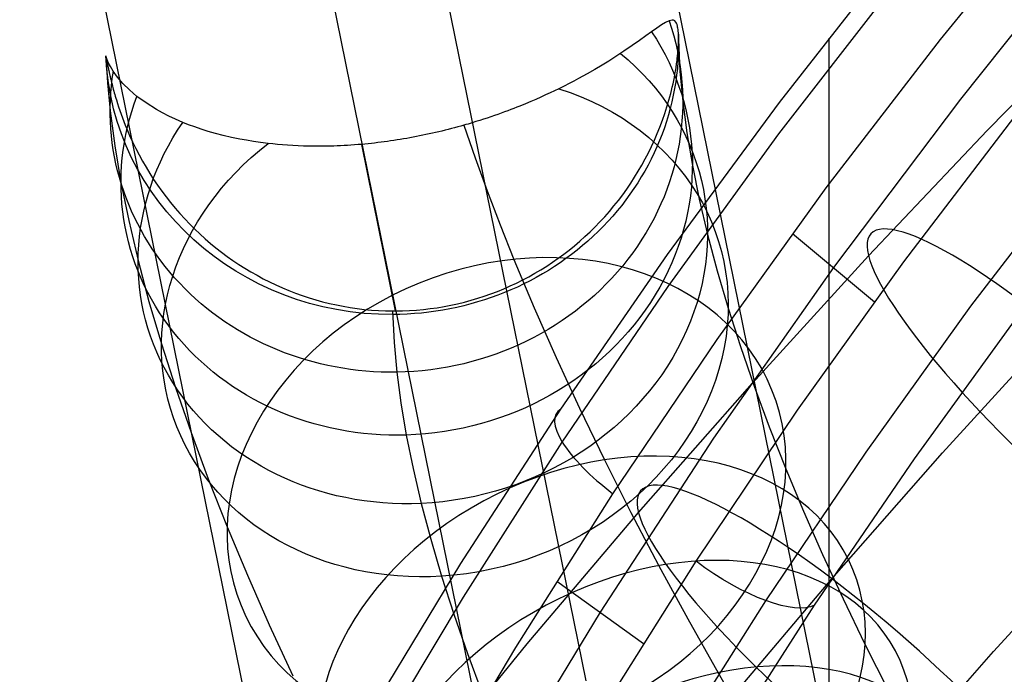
# Model space of a CAD drawing. Extents: x -260 to 296, y -277 to 294.
# Tile 109 of 241: x -207 to -180, y 187 to 205. Entities that reach past the tile are written whole.
import ezdxf

# ---------------------------------------------------------------- set-up
doc = ezdxf.new("R2010")
doc.units = 0
doc.layers.add('PREDEFINITO', color=7, linetype='CONTINUOUS')

msp = doc.modelspace()

# ---------------------------------------------------------------- linework, layer by layer
at = {"layer": 'PREDEFINITO'}
for p, q in [((-191.248, 186.506, 629.484), (-212.94, 293.41, 15.902)), ((-199.23, 178.515, 628.741), (-220.935, 285.481, 14.803)), ((-183.208, 178.454, 629.091), (-204.945, 285.577, 14.255)), ((-191.299, 170.997, 625.279), (-212.94, 277.647, 13.156)), ((-181.354, 204.432, 760.279), (-178.033, 208.489, 761.899)), ((-185.846, 202.667, 755.324), (-182.588, 206.824, 756.966)), ((-185.86, 201.79, 757.457), (-182.628, 205.969, 759.108)), ((-180.045, 201.89, 641.776), (-176.666, 205.334, 642.764)), ((-189.141, 204.837, 465.647), (-189.27, 204.749, 464.383)), ((-189.028, 204.906, 466.914), (-189.141, 204.837, 465.647)), ((-188.93, 204.953, 468.183), (-189.028, 204.906, 466.914)), ((-188.843, 204.972, 469.494), (-188.93, 204.953, 468.183)), ((-188.804, 204.967, 470.157), (-188.843, 204.972, 469.494)), ((-188.768, 204.948, 470.805), (-188.804, 204.967, 470.157)), ((-188.736, 204.911, 471.463), (-188.768, 204.948, 470.805)), ((-188.721, 204.883, 471.79), (-188.736, 204.911, 471.463)), ((-188.707, 204.847, 472.117), (-188.721, 204.883, 471.79)), ((-188.694, 204.802, 472.442), (-188.707, 204.847, 472.117)), ((-178.954, 205.062, 761.179), (-180.793, 202.757, 760.244)), ((-189.418, 204.644, 463.122), (-189.577, 204.53, 461.935)), ((-189.27, 204.749, 464.383), (-189.418, 204.644, 463.122)), ((-188.689, 204.774, 472.604), (-188.694, 204.802, 472.442)), ((-188.683, 204.743, 472.765), (-188.689, 204.774, 472.604)), ((-188.678, 204.708, 472.926), (-188.683, 204.743, 472.765)), ((-188.674, 204.669, 473.087), (-188.678, 204.708, 472.926)), ((-188.672, 204.647, 473.167), (-188.674, 204.669, 473.087)), ((-188.67, 204.624, 473.246), (-188.672, 204.647, 473.167)), ((-188.669, 204.599, 473.325), (-188.67, 204.624, 473.246)), ((-188.667, 204.573, 473.404), (-188.669, 204.599, 473.325)), ((-188.666, 204.541, 473.495), (-188.667, 204.573, 473.404)), ((-189.757, 204.401, 460.753), (-189.961, 204.258, 459.577)), ((-189.577, 204.53, 461.935), (-189.757, 204.401, 460.753)), ((-188.67, 204.248, 474.079), (-188.669, 204.276, 474.036)), ((-188.669, 204.276, 474.036), (-188.667, 204.304, 473.991)), ((-188.667, 204.304, 473.991), (-188.666, 204.33, 473.947)), ((-188.665, 204.506, 473.584), (-188.666, 204.541, 473.495)), ((-188.666, 204.356, 473.901), (-188.665, 204.38, 473.855)), ((-188.666, 204.33, 473.947), (-188.666, 204.356, 473.901)), ((-188.665, 204.468, 473.673), (-188.665, 204.506, 473.584)), ((-188.665, 204.428, 473.761), (-188.665, 204.468, 473.673)), ((-188.665, 204.404, 473.808), (-188.665, 204.428, 473.761)), ((-188.665, 204.428, 473.761), (-188.625, 203.537, 471.283)), ((-188.665, 204.38, 473.855), (-188.665, 204.404, 473.808)), ((-184.539, 200.284, 758.614), (-181.354, 204.432, 760.279)), ((-184.464, 204.462, 756.034), (-184.493, 119.717, 418.399)), ((-190.193, 204.1, 458.407), (-190.443, 203.935, 457.307)), ((-189.961, 204.258, 459.577), (-190.193, 204.1, 458.407)), ((-188.69, 203.988, 474.404), (-188.686, 204.024, 474.365)), ((-188.686, 204.024, 474.365), (-188.683, 204.059, 474.326)), ((-188.683, 204.059, 474.326), (-188.68, 204.093, 474.287)), ((-188.68, 204.093, 474.287), (-188.678, 204.126, 474.247)), ((-188.678, 204.126, 474.247), (-188.675, 204.158, 474.206)), ((-188.675, 204.158, 474.206), (-188.673, 204.189, 474.164)), ((-188.673, 204.189, 474.164), (-188.671, 204.219, 474.122)), ((-188.671, 204.219, 474.122), (-188.67, 204.248, 474.079)), ((-204.656, 203.974, 473.007), (-204.657, 203.974, 473.246)), ((-204.657, 203.974, 473.246), (-204.655, 203.969, 473.481)), ((-204.652, 203.962, 472.533), (-204.656, 203.974, 473.007)), ((-204.655, 203.969, 473.481), (-204.653, 203.957, 473.706)), ((-204.653, 203.957, 473.706), (-204.651, 203.949, 473.818)), ((-204.643, 203.932, 471.97), (-204.652, 203.962, 472.533)), ((-204.652, 203.962, 472.533), (-204.608, 203.216, 470.504)), ((-204.651, 203.949, 473.818), (-204.649, 203.938, 473.93)), ((-204.649, 203.938, 473.93), (-204.646, 203.925, 474.042)), ((-204.646, 203.925, 474.042), (-204.643, 203.909, 474.153)), ((-204.628, 203.892, 471.408), (-204.643, 203.932, 471.97)), ((-204.643, 203.909, 474.153), (-204.639, 203.89, 474.264)), ((-204.639, 203.89, 474.264), (-204.637, 203.879, 474.319)), ((-204.637, 203.879, 474.319), (-204.635, 203.867, 474.374)), ((-204.635, 203.867, 474.374), (-204.632, 203.854, 474.429)), ((-204.632, 203.854, 474.429), (-204.629, 203.839, 474.485)), ((-204.629, 203.839, 474.485), (-204.626, 203.824, 474.539)), ((-204.586, 203.79, 470.286), (-204.628, 203.892, 471.408)), ((-204.626, 203.824, 474.539), (-204.622, 203.807, 474.594)), ((-204.622, 203.807, 474.594), (-204.619, 203.788, 474.647)), ((-204.619, 203.788, 474.647), (-204.615, 203.769, 474.7)), ((-204.615, 203.769, 474.7), (-204.611, 203.748, 474.752)), ((-204.611, 203.748, 474.752), (-204.606, 203.725, 474.803)), ((-204.606, 203.725, 474.803), (-204.601, 203.7, 474.855)), ((-204.525, 203.671, 469.167), (-204.586, 203.79, 470.286)), ((-190.614, 203.827, 456.632), (-190.8, 203.713, 455.962)), ((-190.443, 203.935, 457.307), (-190.614, 203.827, 456.632)), ((-188.723, 203.717, 474.646), (-188.717, 203.758, 474.614)), ((-188.717, 203.758, 474.614), (-188.712, 203.798, 474.581)), ((-188.712, 203.798, 474.581), (-188.707, 203.837, 474.548)), ((-188.707, 203.837, 474.548), (-188.702, 203.876, 474.513)), ((-188.702, 203.876, 474.513), (-188.698, 203.914, 474.478)), ((-188.698, 203.914, 474.478), (-188.693, 203.951, 474.441)), ((-188.693, 203.951, 474.441), (-188.69, 203.988, 474.404)), ((-204.601, 203.7, 474.855), (-204.598, 203.687, 474.88)), ((-204.598, 203.687, 474.88), (-204.596, 203.674, 474.905)), ((-204.596, 203.674, 474.905), (-204.593, 203.66, 474.929)), ((-204.593, 203.66, 474.929), (-204.59, 203.646, 474.954)), ((-204.59, 203.646, 474.954), (-204.587, 203.631, 474.978)), ((-204.587, 203.631, 474.978), (-204.584, 203.616, 475.001)), ((-204.584, 203.616, 475.001), (-204.58, 203.6, 475.025)), ((-204.58, 203.6, 475.025), (-204.577, 203.584, 475.048)), ((-204.577, 203.584, 475.048), (-204.573, 203.568, 475.071)), ((-204.573, 203.568, 475.071), (-204.57, 203.551, 475.093)), ((-204.57, 203.551, 475.093), (-204.566, 203.534, 475.115)), ((-204.566, 203.534, 475.115), (-204.562, 203.516, 475.137)), ((-204.562, 203.516, 475.137), (-204.558, 203.497, 475.159)), ((-204.558, 203.497, 475.159), (-204.554, 203.479, 475.18)), ((-204.554, 203.479, 475.18), (-204.55, 203.459, 475.201)), ((-204.55, 203.459, 475.201), (-204.545, 203.439, 475.221)), ((-204.446, 203.54, 468.05), (-204.525, 203.671, 469.167)), ((-204.326, 203.373, 466.714), (-204.446, 203.54, 468.05)), ((-191.219, 203.468, 454.647), (-191.459, 203.335, 453.996)), ((-191.001, 203.593, 455.301), (-191.219, 203.468, 454.647)), ((-190.8, 203.713, 455.962), (-191.001, 203.593, 455.301)), ((-188.78, 203.371, 474.872), (-188.764, 203.46, 474.82)), ((-188.764, 203.46, 474.82), (-188.756, 203.504, 474.793)), ((-188.756, 203.504, 474.793), (-188.749, 203.548, 474.765)), ((-188.749, 203.548, 474.765), (-188.742, 203.591, 474.737)), ((-188.742, 203.591, 474.737), (-188.735, 203.633, 474.707)), ((-188.735, 203.633, 474.707), (-188.729, 203.675, 474.677)), ((-188.729, 203.675, 474.677), (-188.723, 203.717, 474.646)), ((-188.625, 203.537, 471.283), (-188.547, 202.694, 469.101)), ((-204.608, 203.216, 470.504), (-204.534, 202.433, 468.488)), ((-204.545, 203.439, 475.221), (-204.541, 203.419, 475.241)), ((-204.541, 203.419, 475.241), (-204.536, 203.399, 475.261)), ((-204.536, 203.399, 475.261), (-204.531, 203.378, 475.28)), ((-204.531, 203.378, 475.28), (-204.526, 203.357, 475.299)), ((-204.526, 203.357, 475.299), (-204.521, 203.335, 475.318)), ((-204.521, 203.335, 475.318), (-204.516, 203.314, 475.336)), ((-204.516, 203.314, 475.336), (-204.511, 203.291, 475.353)), ((-204.511, 203.291, 475.353), (-204.505, 203.269, 475.37)), ((-204.505, 203.269, 475.37), (-204.494, 203.223, 475.404)), ((-204.494, 203.223, 475.404), (-204.483, 203.177, 475.435)), ((-204.483, 203.177, 475.435), (-204.47, 203.129, 475.465)), ((-204.177, 203.2, 465.381), (-204.326, 203.373, 466.714)), ((-203.998, 203.021, 464.052), (-204.177, 203.2, 465.381)), ((-191.722, 203.196, 453.355), (-191.862, 203.125, 453.041)), ((-191.587, 203.266, 453.674), (-191.722, 203.196, 453.355)), ((-191.459, 203.335, 453.996), (-191.587, 203.266, 453.674)), ((-188.838, 203.1, 475.01), (-188.817, 203.191, 474.966)), ((-188.817, 203.191, 474.966), (-188.798, 203.281, 474.921)), ((-188.798, 203.281, 474.921), (-188.78, 203.371, 474.872)), ((-204.47, 203.129, 475.465), (-204.458, 203.083, 475.493)), ((-204.458, 203.083, 475.493), (-204.446, 203.036, 475.519)), ((-204.446, 203.036, 475.519), (-204.433, 202.988, 475.544)), ((-204.433, 202.988, 475.544), (-204.419, 202.94, 475.568)), ((-204.419, 202.94, 475.568), (-204.405, 202.891, 475.591)), ((-203.786, 202.84, 462.729), (-203.998, 203.021, 464.052)), ((-192.247, 202.937, 452.27), (-192.375, 202.878, 452.041)), ((-192.125, 202.995, 452.501), (-192.247, 202.937, 452.27)), ((-192.009, 203.052, 452.733), (-192.125, 202.995, 452.501)), ((-191.862, 203.125, 453.041), (-192.009, 203.052, 452.733)), ((-188.907, 202.823, 475.126), (-188.882, 202.916, 475.089)), ((-188.882, 202.916, 475.089), (-188.859, 203.008, 475.051)), ((-188.859, 203.008, 475.051), (-188.838, 203.1, 475.01)), ((-204.405, 202.891, 475.591), (-204.391, 202.842, 475.613)), ((-204.391, 202.842, 475.613), (-204.377, 202.793, 475.634)), ((-204.377, 202.793, 475.634), (-204.362, 202.744, 475.654)), ((-204.362, 202.744, 475.654), (-204.331, 202.644, 475.692)), ((-204.331, 202.644, 475.692), (-204.298, 202.543, 475.727)), ((-203.533, 202.655, 461.389), (-203.786, 202.84, 462.729)), ((-203.238, 202.47, 460.048), (-203.533, 202.655, 461.389)), ((-192.941, 202.631, 451.161), (-193.097, 202.568, 450.955)), ((-192.791, 202.694, 451.374), (-192.941, 202.631, 451.161)), ((-192.646, 202.756, 451.592), (-192.791, 202.694, 451.374)), ((-192.508, 202.817, 451.814), (-192.646, 202.756, 451.592)), ((-192.375, 202.878, 452.041), (-192.508, 202.817, 451.814)), ((-188.987, 202.543, 475.227), (-188.959, 202.637, 475.195)), ((-188.968, 198.422, 753.639), (-185.846, 202.667, 755.324)), ((-188.959, 202.637, 475.195), (-188.932, 202.73, 475.162)), ((-188.932, 202.73, 475.162), (-188.907, 202.823, 475.126)), ((-188.547, 202.694, 469.101), (-188.433, 201.824, 466.988)), ((-180.793, 202.757, 760.244), (-184.34, 198.058, 758.331)), ((-204.534, 202.433, 468.488), (-204.405, 201.459, 466.121)), ((-204.298, 202.543, 475.727), (-204.264, 202.442, 475.759)), ((-204.264, 202.442, 475.759), (-204.228, 202.341, 475.788)), ((-203.073, 202.378, 459.381), (-203.238, 202.47, 460.048)), ((-202.897, 202.288, 458.718), (-203.073, 202.378, 459.381)), ((-193.614, 202.37, 450.37), (-193.708, 202.337, 450.279)), ((-193.522, 202.404, 450.463), (-193.614, 202.37, 450.37)), ((-193.433, 202.437, 450.559), (-193.522, 202.404, 450.463)), ((-193.345, 202.47, 450.656), (-193.433, 202.437, 450.559)), ((-193.26, 202.503, 450.754), (-193.345, 202.47, 450.656)), ((-193.177, 202.536, 450.854), (-193.26, 202.503, 450.754)), ((-193.097, 202.568, 450.955), (-193.177, 202.536, 450.854)), ((-189.112, 202.17, 475.342), (-189.047, 202.357, 475.287)), ((-189.047, 202.357, 475.287), (-189.017, 202.45, 475.258)), ((-189.017, 202.45, 475.258), (-188.987, 202.543, 475.227)), ((-204.228, 202.341, 475.788), (-204.191, 202.238, 475.816)), ((-204.191, 202.238, 475.816), (-204.152, 202.135, 475.842)), ((-204.152, 202.135, 475.842), (-204.111, 202.032, 475.867)), ((-202.709, 202.199, 458.06), (-202.897, 202.288, 458.718)), ((-202.508, 202.113, 457.41), (-202.709, 202.199, 458.06)), ((-202.345, 202.048, 456.915), (-202.508, 202.113, 457.41)), ((-194.43, 202.1, 449.719), (-194.542, 202.067, 449.653)), ((-194.32, 202.134, 449.789), (-194.43, 202.1, 449.719)), ((-194.212, 202.168, 449.863), (-194.32, 202.134, 449.789)), ((-194.107, 202.201, 449.94), (-194.212, 202.168, 449.863)), ((-194.004, 202.235, 450.02), (-194.107, 202.201, 449.94)), ((-193.903, 202.269, 450.104), (-194.004, 202.235, 450.02)), ((-193.804, 202.303, 450.19), (-193.903, 202.269, 450.104)), ((-193.708, 202.337, 450.279), (-193.804, 202.303, 450.19)), ((-189.182, 201.983, 475.393), (-189.112, 202.17, 475.342)), ((-182.374, 198.214, 759.025), (-179.273, 202.277, 760.7)), ((-204.111, 202.032, 475.867), (-204.069, 201.93, 475.889)), ((-204.069, 201.93, 475.889), (-203.991, 201.747, 475.927)), ((-202.172, 201.984, 456.419), (-202.345, 202.048, 456.915)), ((-201.989, 201.922, 455.924), (-202.172, 201.984, 456.419)), ((-201.795, 201.861, 455.431), (-201.989, 201.922, 455.924)), ((-201.59, 201.802, 454.943), (-201.795, 201.861, 455.431)), ((-201.375, 201.746, 454.46), (-201.59, 201.802, 454.943)), ((-195.538, 201.809, 449.29), (-195.627, 201.789, 449.276)), ((-195.449, 201.829, 449.307), (-195.538, 201.809, 449.29)), ((-195.361, 201.85, 449.326), (-195.449, 201.829, 449.307)), ((-195.272, 201.871, 449.349), (-195.361, 201.85, 449.326)), ((-195.183, 201.893, 449.375), (-195.272, 201.871, 449.349)), ((-195.095, 201.915, 449.404), (-195.183, 201.893, 449.375)), ((-195.007, 201.938, 449.435), (-195.095, 201.915, 449.404)), ((-194.919, 201.961, 449.47), (-195.007, 201.938, 449.435)), ((-194.831, 201.985, 449.507), (-194.919, 201.961, 449.47)), ((-194.743, 202.009, 449.548), (-194.831, 201.985, 449.507)), ((-194.656, 202.034, 449.591), (-194.743, 202.009, 449.548)), ((-194.599, 202.05, 449.622), (-194.656, 202.034, 449.591)), ((-194.656, 202.034, 449.591), (-194.342, 201.126, 448.077)), ((-194.542, 202.067, 449.653), (-194.599, 202.05, 449.622)), ((-189.334, 201.62, 475.484), (-189.257, 201.798, 475.441)), ((-189.257, 201.798, 475.441), (-189.182, 201.983, 475.393)), ((-188.433, 201.824, 466.988), (-188.278, 200.911, 464.899)), ((-183.358, 198.386, 640.771), (-180.045, 201.89, 641.776)), ((-203.991, 201.747, 475.927), (-203.907, 201.565, 475.962)), ((-203.907, 201.565, 475.962), (-203.82, 201.385, 475.993)), ((-201.148, 201.694, 453.985), (-201.375, 201.746, 454.46)), ((-200.911, 201.645, 453.519), (-201.148, 201.694, 453.985)), ((-200.727, 201.611, 453.182), (-200.911, 201.645, 453.519)), ((-200.535, 201.579, 452.847), (-200.727, 201.611, 453.182)), ((-200.334, 201.55, 452.517), (-200.535, 201.579, 452.847)), ((-200.125, 201.524, 452.194), (-200.334, 201.55, 452.517)), ((-199.996, 201.509, 452.004), (-200.125, 201.524, 452.194)), ((-197.241, 201.525, 449.506), (-197.33, 201.516, 449.545)), ((-197.151, 201.535, 449.47), (-197.241, 201.525, 449.506)), ((-197.062, 201.546, 449.436), (-197.151, 201.535, 449.47)), ((-196.972, 201.557, 449.406), (-197.062, 201.546, 449.436)), ((-196.882, 201.569, 449.378), (-196.972, 201.557, 449.406)), ((-196.792, 201.581, 449.352), (-196.882, 201.569, 449.378)), ((-196.703, 201.594, 449.33), (-196.792, 201.581, 449.352)), ((-196.613, 201.607, 449.31), (-196.703, 201.594, 449.33)), ((-196.523, 201.621, 449.293), (-196.613, 201.607, 449.31)), ((-196.433, 201.635, 449.278), (-196.523, 201.621, 449.293)), ((-196.344, 201.65, 449.267), (-196.433, 201.635, 449.278)), ((-196.254, 201.666, 449.258), (-196.344, 201.65, 449.267)), ((-196.164, 201.682, 449.252), (-196.254, 201.666, 449.258)), ((-196.075, 201.698, 449.249), (-196.164, 201.682, 449.252)), ((-195.985, 201.715, 449.248), (-196.075, 201.698, 449.249)), ((-195.895, 201.733, 449.251), (-195.985, 201.715, 449.248)), ((-195.806, 201.751, 449.256), (-195.895, 201.733, 449.251)), ((-195.717, 201.77, 449.265), (-195.806, 201.751, 449.256)), ((-195.627, 201.789, 449.276), (-195.717, 201.77, 449.265)), ((-189.416, 201.442, 475.525), (-189.334, 201.62, 475.484)), ((-188.955, 197.524, 755.764), (-185.86, 201.79, 757.457)), ((-204.405, 201.459, 466.121), (-204.232, 200.433, 463.775)), ((-203.82, 201.385, 475.993), (-203.728, 201.206, 476.021)), ((-199.862, 201.496, 451.816), (-199.996, 201.509, 452.004)), ((-199.725, 201.484, 451.63), (-199.862, 201.496, 451.816)), ((-199.583, 201.474, 451.447), (-199.725, 201.484, 451.63)), ((-199.437, 201.464, 451.267), (-199.583, 201.474, 451.447)), ((-199.287, 201.457, 451.09), (-199.437, 201.464, 451.267)), ((-199.133, 201.451, 450.918), (-199.287, 201.457, 451.09)), ((-198.975, 201.447, 450.751), (-199.133, 201.451, 450.918)), ((-198.812, 201.445, 450.589), (-198.975, 201.447, 450.751)), ((-198.643, 201.445, 450.43), (-198.812, 201.445, 450.589)), ((-198.556, 201.446, 450.353), (-198.643, 201.445, 450.43)), ((-198.468, 201.447, 450.277), (-198.556, 201.446, 450.353)), ((-198.378, 201.449, 450.203), (-198.468, 201.447, 450.277)), ((-198.287, 201.452, 450.131), (-198.378, 201.449, 450.203)), ((-198.194, 201.455, 450.061), (-198.287, 201.452, 450.131)), ((-198.1, 201.459, 449.992), (-198.194, 201.455, 450.061)), ((-198.005, 201.464, 449.926), (-198.1, 201.459, 449.992)), ((-197.908, 201.469, 449.862), (-198.005, 201.464, 449.926)), ((-197.81, 201.476, 449.8), (-197.908, 201.469, 449.862)), ((-197.711, 201.483, 449.741), (-197.81, 201.476, 449.8)), ((-197.61, 201.49, 449.684), (-197.711, 201.483, 449.741)), ((-197.509, 201.499, 449.631), (-197.61, 201.49, 449.684)), ((-197.419, 201.507, 449.586), (-197.509, 201.499, 449.631)), ((-196.564, 196.843, 476.354), (-197.509, 201.499, 449.631)), ((-197.33, 201.516, 449.545), (-197.419, 201.507, 449.586)), ((-189.593, 201.091, 475.6), (-189.502, 201.266, 475.563)), ((-189.502, 201.266, 475.563), (-189.416, 201.442, 475.525)), ((-203.728, 201.206, 476.021), (-203.632, 201.032, 476.047)), ((-203.632, 201.032, 476.047), (-203.532, 200.859, 476.072)), ((-194.342, 201.126, 448.077), (-194.005, 200.198, 446.581)), ((-189.688, 200.919, 475.635), (-189.593, 201.091, 475.6)), ((-180.5, 196.979, 758.535), (-177.44, 200.976, 760.22)), ((-203.532, 200.859, 476.072), (-203.429, 200.688, 476.094)), ((-189.89, 200.58, 475.699), (-189.787, 200.748, 475.668)), ((-189.787, 200.748, 475.668), (-189.688, 200.919, 475.635)), ((-188.278, 200.911, 464.899), (-188.086, 199.964, 462.855)), ((-204.232, 200.433, 463.775), (-204.015, 199.367, 461.473)), ((-203.429, 200.688, 476.094), (-203.321, 200.52, 476.115)), ((-203.321, 200.52, 476.115), (-203.208, 200.354, 476.135)), ((-189.997, 200.415, 475.729), (-189.89, 200.58, 475.699)), ((-203.208, 200.354, 476.135), (-203.092, 200.19, 476.154)), ((-203.092, 200.19, 476.154), (-202.971, 200.029, 476.171)), ((-194.005, 200.198, 446.581), (-193.644, 199.251, 445.104)), ((-190.224, 200.091, 475.787), (-190.109, 200.251, 475.759)), ((-190.109, 200.251, 475.759), (-189.997, 200.415, 475.729)), ((-187.585, 196.05, 756.907), (-184.539, 200.284, 758.614)), ((-202.971, 200.029, 476.171), (-202.847, 199.871, 476.188)), ((-202.847, 199.871, 476.188), (-202.719, 199.716, 476.204)), ((-190.467, 199.778, 475.84), (-190.344, 199.933, 475.814)), ((-190.344, 199.933, 475.814), (-190.224, 200.091, 475.787)), ((-188.086, 199.964, 462.855), (-187.853, 198.976, 460.838)), ((-202.719, 199.716, 476.204), (-202.587, 199.564, 476.218)), ((-190.725, 199.477, 475.89), (-190.594, 199.626, 475.865)), ((-190.594, 199.626, 475.865), (-190.467, 199.778, 475.84)), ((-204.015, 199.367, 461.473), (-203.752, 198.252, 459.196)), ((-202.587, 199.564, 476.218), (-202.451, 199.415, 476.232)), ((-202.451, 199.415, 476.232), (-202.312, 199.269, 476.245)), ((-190.998, 199.189, 475.936), (-190.86, 199.331, 475.913)), ((-190.86, 199.331, 475.913), (-190.725, 199.477, 475.89)), ((-202.312, 199.269, 476.245), (-202.172, 199.13, 476.257)), ((-202.172, 199.13, 476.257), (-202.029, 198.994, 476.269)), ((-193.644, 199.251, 445.104), (-193.26, 198.285, 443.647)), ((-191.277, 198.921, 475.978), (-191.136, 199.053, 475.958)), ((-191.136, 199.053, 475.958), (-190.998, 199.189, 475.936)), ((-202.029, 198.994, 476.269), (-201.882, 198.861, 476.28)), ((-201.882, 198.861, 476.28), (-201.733, 198.732, 476.29)), ((-191.568, 198.667, 476.018), (-191.421, 198.792, 475.999)), ((-191.421, 198.792, 475.999), (-191.277, 198.921, 475.978)), ((-187.853, 198.976, 460.838), (-187.586, 197.968, 458.886)), ((-185.48, 199.005, 758.099), (-183.189, 197.103, 758.566)), ((-201.733, 198.732, 476.29), (-201.58, 198.607, 476.3)), ((-201.58, 198.607, 476.3), (-201.425, 198.485, 476.309)), ((-191.871, 198.428, 476.056), (-191.718, 198.546, 476.038)), ((-191.718, 198.546, 476.038), (-191.568, 198.667, 476.018)), ((-203.752, 198.252, 459.196), (-203.45, 197.111, 456.988)), ((-201.425, 198.485, 476.309), (-201.266, 198.368, 476.317)), ((-201.266, 198.368, 476.317), (-201.105, 198.254, 476.325)), ((-201.105, 198.254, 476.325), (-200.942, 198.144, 476.332)), ((-193.26, 198.285, 443.647), (-192.695, 196.929, 441.677)), ((-192.185, 198.203, 476.091), (-192.027, 198.314, 476.074)), ((-192.027, 198.314, 476.074), (-191.871, 198.428, 476.056)), ((-191.952, 194.096, 751.913), (-188.968, 198.422, 753.639)), ((-186.603, 194.826, 639.749), (-183.358, 198.386, 640.771)), ((-200.942, 198.144, 476.332), (-200.775, 198.038, 476.339)), ((-200.775, 198.038, 476.339), (-200.606, 197.936, 476.345)), ((-192.676, 197.896, 476.14), (-192.51, 197.994, 476.124)), ((-192.51, 197.994, 476.124), (-192.346, 198.097, 476.108)), ((-192.346, 198.097, 476.108), (-192.185, 198.203, 476.091)), ((-184.34, 198.058, 758.331), (-187.684, 193.293, 756.38)), ((-187.586, 197.968, 458.886), (-187.279, 196.922, 456.964)), ((-185.341, 194.069, 757.308), (-182.374, 198.214, 759.025)), ((-200.606, 197.936, 476.345), (-200.434, 197.839, 476.351)), ((-200.434, 197.839, 476.351), (-200.26, 197.745, 476.356)), ((-200.26, 197.745, 476.356), (-200.084, 197.656, 476.361)), ((-193.189, 197.624, 476.184), (-193.016, 197.71, 476.17)), ((-193.016, 197.71, 476.17), (-192.845, 197.801, 476.155)), ((-192.845, 197.801, 476.155), (-192.676, 197.896, 476.14)), ((-200.084, 197.656, 476.361), (-199.905, 197.571, 476.365)), ((-199.905, 197.571, 476.365), (-199.724, 197.49, 476.368)), ((-199.724, 197.49, 476.368), (-199.541, 197.414, 476.371)), ((-199.541, 197.414, 476.371), (-199.356, 197.342, 476.374)), ((-193.723, 197.39, 476.224), (-193.543, 197.464, 476.211)), ((-193.543, 197.464, 476.211), (-193.365, 197.542, 476.198)), ((-193.365, 197.542, 476.198), (-193.189, 197.624, 476.184)), ((-191.91, 193.177, 754.029), (-188.955, 197.524, 755.764)), ((-199.356, 197.342, 476.374), (-199.17, 197.275, 476.376)), ((-199.17, 197.275, 476.376), (-198.982, 197.213, 476.378)), ((-198.982, 197.213, 476.378), (-198.793, 197.156, 476.379)), ((-198.793, 197.156, 476.379), (-198.603, 197.103, 476.379)), ((-194.645, 197.091, 476.28), (-194.458, 197.142, 476.269)), ((-194.458, 197.142, 476.269), (-194.272, 197.197, 476.259)), ((-194.272, 197.197, 476.259), (-194.088, 197.257, 476.248)), ((-194.088, 197.257, 476.248), (-193.905, 197.321, 476.236)), ((-193.905, 197.321, 476.236), (-193.723, 197.39, 476.224)), ((-203.45, 197.111, 456.988), (-203.101, 195.924, 454.808)), ((-198.603, 197.103, 476.379), (-198.411, 197.055, 476.379)), ((-198.411, 197.055, 476.379), (-198.219, 197.012, 476.379)), ((-198.219, 197.012, 476.379), (-198.025, 196.974, 476.378)), ((-198.025, 196.974, 476.378), (-197.83, 196.94, 476.376)), ((-197.83, 196.94, 476.376), (-197.635, 196.912, 476.374)), ((-197.635, 196.912, 476.374), (-197.439, 196.888, 476.372)), ((-197.439, 196.888, 476.372), (-197.242, 196.869, 476.369)), ((-197.242, 196.869, 476.369), (-197.044, 196.856, 476.365)), ((-197.044, 196.856, 476.365), (-196.847, 196.847, 476.361)), ((-196.847, 196.847, 476.361), (-196.648, 196.843, 476.356)), ((-196.564, 196.843, 476.354), (-196.369, 196.846, 476.349)), ((-196.369, 196.846, 476.349), (-196.175, 196.854, 476.343)), ((-196.175, 196.854, 476.343), (-195.981, 196.867, 476.337)), ((-195.981, 196.867, 476.337), (-195.788, 196.885, 476.33)), ((-195.788, 196.885, 476.33), (-195.595, 196.908, 476.323)), ((-195.595, 196.908, 476.323), (-195.403, 196.935, 476.315)), ((-195.403, 196.935, 476.315), (-195.212, 196.967, 476.307)), ((-195.212, 196.967, 476.307), (-195.022, 197.003, 476.299)), ((-195.022, 197.003, 476.299), (-194.833, 197.045, 476.289)), ((-194.833, 197.045, 476.289), (-194.645, 197.091, 476.28)), ((-192.695, 196.929, 441.677), (-192.085, 195.542, 439.747)), ((-187.279, 196.922, 456.964), (-186.935, 195.851, 455.091)), ((-183.429, 192.902, 756.806), (-180.5, 196.979, 758.535)), ((-196.648, 196.843, 476.356), (-196.564, 196.843, 476.354)), ((-196.648, 196.843, 476.356), (-196.609, 195.961, 473.904)), ((-182.08, 192.716, 754.967), (-179.159, 196.732, 756.696)), ((-181.29, 192.881, 629.952), (-178.129, 196.349, 630.947)), ((-190.495, 191.737, 755.159), (-187.585, 196.05, 756.907)), ((-203.101, 195.924, 454.808), (-202.711, 194.708, 452.68)), ((-196.609, 195.961, 473.904), (-196.533, 195.133, 471.759)), ((-186.935, 195.851, 455.091), (-186.553, 194.745, 453.249)), ((-192.085, 195.542, 439.747), (-191.431, 194.125, 437.856)), ((-196.533, 195.133, 471.759), (-196.42, 194.277, 469.679)), ((-202.711, 194.708, 452.68), (-202.276, 193.449, 450.583)), ((-189.78, 191.21, 638.712), (-186.603, 194.826, 639.749)), ((-186.553, 194.745, 453.249), (-186.131, 193.607, 451.439)), ((-196.42, 194.277, 469.679), (-196.268, 193.377, 467.62)), ((-194.742, 189.784, 750.183), (-191.952, 194.096, 751.913)), ((-191.431, 194.125, 437.856), (-190.734, 192.68, 436.007)), ((-188.174, 189.849, 755.549), (-185.341, 194.069, 757.308)), ((-186.131, 193.607, 451.439), (-185.669, 192.436, 449.66)), ((-202.276, 193.449, 450.583), (-201.795, 192.151, 448.519)), ((-196.268, 193.377, 467.62), (-196.078, 192.442, 465.603)), ((-187.684, 193.293, 756.38), (-190.857, 188.428, 754.375)), ((-194.671, 188.847, 752.291), (-191.91, 193.177, 754.029)), ((-186.227, 188.748, 755.037), (-183.429, 192.902, 756.806)), ((-184.384, 189.359, 628.942), (-181.29, 192.881, 629.952)), ((-190.734, 192.68, 436.007), (-189.997, 191.214, 434.206)), ((-184.872, 188.625, 753.196), (-182.08, 192.716, 754.967)), ((-196.078, 192.442, 465.603), (-195.848, 191.466, 463.609)), ((-185.669, 192.436, 449.66), (-185.174, 191.251, 447.938)), ((-201.795, 192.151, 448.519), (-201.267, 190.814, 446.488)), ((-193.211, 187.441, 753.406), (-190.495, 191.737, 755.159)), ((-195.848, 191.466, 463.609), (-195.583, 190.468, 461.678)), ((-192.887, 187.538, 637.659), (-189.78, 191.21, 638.712)), ((-189.997, 191.214, 434.206), (-189.217, 189.725, 432.447)), ((-185.174, 191.251, 447.938), (-184.641, 190.037, 446.249)), ((-201.267, 190.814, 446.488), (-200.702, 189.459, 444.519)), ((-179.87, 187.326, 644.89), (-176.732, 190.769, 645.877)), ((-195.583, 190.468, 461.678), (-195.279, 189.431, 459.772)), ((-184.641, 190.037, 446.249), (-184.069, 188.796, 444.594)), ((-197.4, 185.405, 748.415), (-194.742, 189.784, 750.183)), ((-190.833, 185.623, 753.778), (-188.174, 189.849, 755.549)), ((-189.217, 189.725, 432.447), (-188.409, 188.239, 430.758)), ((-200.702, 189.459, 444.519), (-200.091, 188.069, 442.585)), ((-195.279, 189.431, 459.772), (-194.938, 188.368, 457.913)), ((-192.062, 189.293, 754.163), (-189.639, 187.554, 754.589)), ((-187.409, 185.784, 627.917), (-184.384, 189.359, 628.942)), ((-197.298, 184.45, 750.514), (-194.671, 188.847, 752.291)), ((-188.854, 184.589, 753.255), (-186.227, 188.748, 755.037)), ((-187.497, 184.526, 751.413), (-184.872, 188.625, 753.196)), ((-184.069, 188.796, 444.594), (-183.458, 187.53, 442.974)), ((-194.938, 188.368, 457.913), (-194.557, 187.268, 456.081)), ((-190.857, 188.428, 754.375), (-193.836, 183.51, 752.333)), ((-200.091, 188.069, 442.585), (-199.435, 186.648, 440.689)), ((-188.409, 188.239, 430.758), (-187.561, 186.734, 429.111)), ((-195.924, 183.814, 636.591), (-192.887, 187.538, 637.659)), ((-183.458, 187.53, 442.974), (-182.811, 186.245, 441.394)), ((-195.795, 183.08, 751.616), (-193.211, 187.441, 753.406)), ((-194.557, 187.268, 456.081), (-194.137, 186.134, 454.277)), ((-182.942, 183.829, 643.887), (-179.87, 187.326, 644.89)), ((-187.561, 186.734, 429.111), (-186.678, 185.219, 427.515))]:
    msp.add_line(p, q, dxfattribs=at)
at = {"layer": 'PREDEFINITO', "extrusion": (-0.665832, -0.717182, -0.205714)}
msp.add_circle((-261.725, 620.411, -152.009), 8, dxfattribs=at)
at = {"layer": 'PREDEFINITO', "extrusion": (0.221165, -0.544695, -0.808945)}
msp.add_circle((-107.165, 60.911, -509.633), 8, dxfattribs=at)
at = {"layer": 'PREDEFINITO', "extrusion": (0.293729, -0.595995, -0.747337)}
msp.add_circle((-89.025, 104.894, -496.704), 8, dxfattribs=at)
at = {"layer": 'PREDEFINITO', "extrusion": (-0.638163, -0.740059, -0.212276)}
msp.add_circle((-260.946, 617.374, -155.979), 8, dxfattribs=at)
at = {"layer": 'PREDEFINITO', "extrusion": (0.329366, -0.617077, -0.714656)}
msp.add_circle((-80.881, 126.488, -488.448), 8, dxfattribs=at)
at = {"layer": 'PREDEFINITO', "extrusion": (0.363825, -0.634811, -0.68165)}
msp.add_circle((-73.321, 147.184, -479.283), 8, dxfattribs=at)
at = {"layer": 'PREDEFINITO', "extrusion": (8.21944e-05, 0.238151, 0.971228)}
for centre, radius in [((68.955, 85.885, 613.304), 155.099), ((69.027, 85.936, 613.304), 146.035)]:
    msp.add_arc(centre, radius, 289.26592, 347.24336, dxfattribs=at)
at = {"layer": 'PREDEFINITO', "extrusion": (0.041627, -0.370183, -0.928026)}
for start, end in [(348.1508, 95.9032), (95.9032, 194.4604)]:
    msp.add_arc((-172.674, -32.555, -518.22), 8, start, end, dxfattribs=at)
at = {"layer": 'PREDEFINITO', "extrusion": (0.007875, -0.329474, -0.944132)}
for start, end in [(359.353, 91.1765), (91.1765, 178.9596)]:
    msp.add_arc((-191.724, -41.236, -515.843), 8, start, end, dxfattribs=at)
at = {"layer": 'PREDEFINITO', "extrusion": (0.076309, -0.409307, -0.9092)}
for start, end in [(338.6161, 99.7126), (99.7126, 208.8691)]:
    msp.add_arc((-156.152, -18.732, -519.287), 8, start, end, dxfattribs=at)
at = {"layer": 'PREDEFINITO', "extrusion": (0.112008, -0.446799, -0.887595)}
for start, end in [(326.4923, 102.8703), (102.8703, 225.0386)]:
    msp.add_arc((-141.63, -1.363, -518.981), 8, start, end, dxfattribs=at)
at = {"layer": 'PREDEFINITO', "extrusion": (0.148047, -0.481877, -0.863642)}
for start, end in [(308.5676, 105.503), (105.5031, 246.2699)]:
    msp.add_arc((-128.897, 18.149, -517.271), 8, start, end, dxfattribs=at)
at = {"layer": 'PREDEFINITO', "extrusion": (0.531988, 0.780517, 0.328302)}
msp.add_arc((264.947, 693.528, 296.233), 3.016, 351.3485, 81.4329, dxfattribs=at)
at = {"layer": 'PREDEFINITO', "extrusion": (-0.528821, -0.779049, -0.336794)}
msp.add_arc((-261.86, 691.138, -302.856), 2.997, 8.883, 98.7901, dxfattribs=at)

doc.saveas('drawing.dxf')
